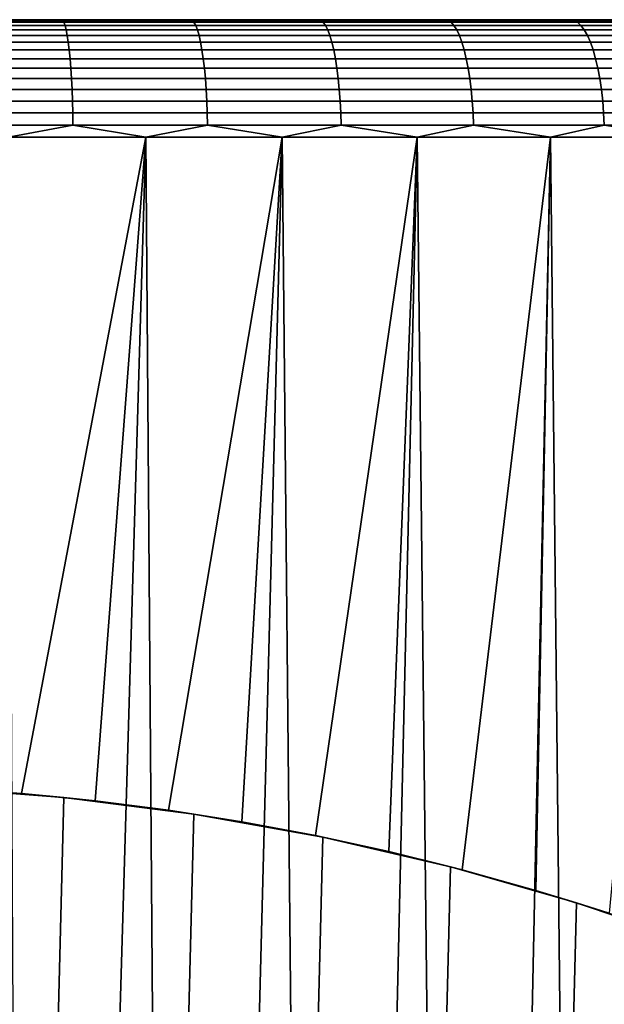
# Model space of a CAD drawing. Header units: metres. Extents: x -244 to 24, y -123 to 0.
# Tile 135 of 146: x 2 to 7, y -8 to 0. Entities that reach past the tile are written whole.
import ezdxf

# ---------------------------------------------------------------- set-up
doc = ezdxf.new("R2010")
doc.units = ezdxf.units.M
doc.layers.add('solid_10_231_103_000', color=7, linetype='CONTINUOUS')

msp = doc.modelspace()

# ---------------------------------------------------------------- linework, layer by layer
at = {"layer": 'solid_10_231_103_000'}
for points in [[(22.472092, 0, -1.120664), (-22.472095, 0, -1.120581), (-22.5, 0)], [(-22.472092, 0, 1.120664), (22.5, 0), (22.472092, 0, -1.120664), (-22.5, 0)], [(22.388384, 0, -2.23806), (-22.388397, 0, -2.237929), (-22.472095, 0, -1.120581), (22.472092, 0, -1.120664)], [(-22.472092, 0, 1.120664), (22.472095, 0, 1.120581), (22.5, 0)], [(-22.388384, 0, 2.23806), (22.388397, 0, 2.237929), (22.472095, 0, 1.120581), (-22.472092, 0, 1.120664)], [(22.248899, 0, -3.35201), (-22.248922, 0, -3.351865), (-22.388397, 0, -2.237929), (22.388384, 0, -2.23806)], [(-22.248899, 0, 3.35201), (22.248922, 0, 3.351865), (22.388397, 0, 2.237929), (-22.388384, 0, 2.23806)], [(22.054171, 0, -4.456761), (-22.054203, 0, -4.456601), (-22.248922, 0, -3.351865), (22.248899, 0, -3.35201)], [(-22.054171, 0, 4.456761), (22.054203, 0, 4.456601), (22.248922, 0, 3.351865), (-22.248899, 0, 3.35201)], [(21.804642, 0, -5.550444), (-21.804688, 0, -5.550268), (-22.054203, 0, -4.456601), (22.054171, 0, -4.456761)], [(-21.804642, 0, 5.550444), (21.804688, 0, 5.550268), (22.054203, 0, 4.456601), (-22.054171, 0, 4.456761)], [(21.500732, 0, -6.630823), (-21.500792, 0, -6.630632), (-21.804688, 0, -5.550268), (21.804642, 0, -5.550444)], [(-21.500732, 0, 6.630823), (21.500792, 0, 6.630632), (21.804688, 0, 5.550268), (-21.804642, 0, 5.550444)], [(21.14356, 0, -7.694097), (-21.143629, 0, -7.693903), (-21.500792, 0, -6.630632), (21.500732, 0, -6.630823)], [(-21.14356, 0, 7.694097), (21.143629, 0, 7.693903), (21.500792, 0, 6.630632), (-21.500732, 0, 6.630823)], [(20.733658, 0, -8.73873), (-20.733736, 0, -8.738544), (-21.143629, 0, -7.693903), (21.14356, 0, -7.694097)], [(-20.733658, 0, 8.73873), (20.733736, 0, 8.738544), (21.143629, 0, 7.693903), (-21.14356, 0, 7.694097)], [(20.272249, 0, -9.761401), (-20.272335, 0, -9.761222), (-20.733736, 0, -8.738544), (20.733658, 0, -8.73873)], [(-20.272249, 0, 9.761401), (20.272335, 0, 9.761222), (20.733736, 0, 8.738544), (-20.733658, 0, 8.73873)], [(19.760582, 0, -10.759602), (-19.760675, 0, -10.759429), (-20.272335, 0, -9.761222), (20.272249, 0, -9.761401)], [(-19.760582, 0, 10.759602), (19.760675, 0, 10.759429), (20.272335, 0, 9.761222), (-20.272249, 0, 9.761401)], [(19.199461, 0, -11.731596), (-19.199562, 0, -11.731429), (-19.760675, 0, -10.759429), (19.760582, 0, -10.759602)], [(-19.199461, 0, 11.731596), (19.199562, 0, 11.731429), (19.760675, 0, 10.759429), (-19.760582, 0, 10.759602)], [(18.590912, 0, -12.673873), (-18.591021, 0, -12.673712), (-19.199562, 0, -11.731429), (19.199461, 0, -11.731596)], [(-18.590912, 0, 12.673873), (18.591021, 0, 12.673712), (19.199562, 0, 11.731429), (-19.199461, 0, 11.731596)], [(17.936037, 0, -13.584866), (-17.936155, 0, -13.584708), (-18.591021, 0, -12.673712), (18.590912, 0, -12.673873)], [(-17.936037, 0, 13.584866), (17.936155, 0, 13.584708), (18.591021, 0, 12.673712), (-18.590912, 0, 12.673873)], [(17.236383, 0, -14.462238), (-17.236509, 0, -14.462088), (-17.936155, 0, -13.584708), (17.936037, 0, -13.584866)], [(-17.236383, 0, 14.462238), (17.236509, 0, 14.462088), (17.936155, 0, 13.584708), (-17.936037, 0, 13.584866)], [(17.236383, 0, -14.462238), (-16.494371, 0, -15.303106), (-17.236509, 0, -14.462088)], [(-17.236383, 0, 14.462238), (16.494371, 0, 15.303106), (17.236509, 0, 14.462088)], [(-17.236383, 0, 14.462238), (-16.494238, 0, 15.30325), (16.494371, 0, 15.303106)], [(16.494238, 0, -15.30325), (-15.710802, 0, -16.106539), (-16.494371, 0, -15.303106)], [(17.236383, 0, -14.462238), (16.494238, 0, -15.30325), (-16.494371, 0, -15.303106)], [(-16.494238, 0, 15.30325), (15.710802, 0, 16.106539), (16.494371, 0, 15.303106)], [(-16.494238, 0, 15.30325), (-15.710662, 0, 16.106676), (15.710802, 0, 16.106539)], [(15.710662, 0, -16.106676), (-14.88844, 0, -16.869598), (-15.710802, 0, -16.106539)], [(16.494238, 0, -15.30325), (15.710662, 0, -16.106676), (-15.710802, 0, -16.106539)], [(-15.710662, 0, 16.106676), (14.88844, 0, 16.869598), (15.710802, 0, 16.106539)], [(-15.710662, 0, 16.106676), (-14.888293, 0, 16.869728), (14.88844, 0, 16.869598)], [(14.888293, 0, -16.869728), (-14.029154, 0, -17.590696), (-14.88844, 0, -16.869598)], [(15.710662, 0, -16.106676), (14.888293, 0, -16.869728), (-14.88844, 0, -16.869598)], [(-14.888293, 0, 16.869728), (14.029154, 0, 17.590696), (14.88844, 0, 16.869598)], [(-14.888293, 0, 16.869728), (-14.029001, 0, 17.590818), (14.029154, 0, 17.590696)], [(14.029001, 0, -17.590818), (-13.134534, 0, -18.268373), (-14.029154, 0, -17.590696)], [(14.888293, 0, -16.869728), (14.029001, 0, -17.590818), (-14.029154, 0, -17.590696)], [(-14.029001, 0, 17.590818), (13.134534, 0, 18.268373), (14.029154, 0, 17.590696)], [(-14.029001, 0, 17.590818), (-13.134375, 0, 18.268488), (13.134534, 0, 18.268373)], [(13.134375, 0, -18.268488), (-12.207783, 0, -18.900242), (-13.134534, 0, -18.268373)], [(14.029001, 0, -17.590818), (13.134375, 0, -18.268488), (-13.134534, 0, -18.268373)], [(-13.134375, 0, 18.268488), (12.207783, 0, 18.900242), (13.134534, 0, 18.268373)], [(-13.134375, 0, 18.268488), (-12.207619, 0, 18.900349), (12.207783, 0, 18.900242)], [(12.207619, 0, -18.900349), (-11.250356, 0, -19.485367), (-12.207783, 0, -18.900242)], [(13.134375, 0, -18.268488), (12.207619, 0, -18.900349), (-12.207783, 0, -18.900242)], [(-12.207619, 0, 18.900349), (11.250356, 0, 19.485367), (12.207783, 0, 18.900242)], [(-12.207619, 0, 18.900349), (-11.250186, 0, 19.485464), (11.250356, 0, 19.485367)], [(11.250186, 0, -19.485464), (-10.264923, 0, -20.021999), (-11.250356, 0, -19.485367)], [(12.207619, 0, -18.900349), (11.250186, 0, -19.485464), (-11.250356, 0, -19.485367)], [(-11.250186, 0, 19.485464), (10.264923, 0, 20.021999), (11.250356, 0, 19.485367)], [(-11.250186, 0, 19.485464), (-10.264749, 0, 20.022089), (10.264923, 0, 20.021999)], [(10.264749, 0, -20.022089), (-9.254344, 0, -20.508696), (-10.264923, 0, -20.021999)], [(11.250186, 0, -19.485464), (10.264749, 0, -20.022089), (-10.264923, 0, -20.021999)], [(-10.264749, 0, 20.022089), (9.254344, 0, 20.508696), (10.264923, 0, 20.021999)], [(-10.264749, 0, 20.022089), (-9.254166, 0, 20.508776), (9.254344, 0, 20.508696)], [(9.254166, 0, -20.508776), (-8.220157, 0, -20.94466), (-9.254344, 0, -20.508696)], [(10.264749, 0, -20.022089), (9.254166, 0, -20.508776), (-9.254344, 0, -20.508696)], [(-9.254166, 0, 20.508776), (8.220157, 0, 20.94466), (9.254344, 0, 20.508696)], [(-9.254166, 0, 20.508776), (-8.219975, 0, 20.944731), (8.220157, 0, 20.94466)], [(8.219975, 0, -20.944731), (-7.166049, 0, -21.328308), (-8.220157, 0, -20.94466)], [(9.254166, 0, -20.508776), (8.219975, 0, -20.944731), (-8.220157, 0, -20.94466)], [(-8.219975, 0, 20.944731), (7.166049, 0, 21.328308), (8.220157, 0, 20.94466)], [(-8.219975, 0, 20.944731), (-7.165865, 0, 21.328371), (7.166049, 0, 21.328308)], [(7.165865, 0, -21.328371), (-6.094081, 0, -21.658995), (-7.166049, 0, -21.328308)], [(8.219975, 0, -20.944731), (7.165865, 0, -21.328371), (-7.166049, 0, -21.328308)], [(-7.165865, 0, 21.328371), (6.094081, 0, 21.658995), (7.166049, 0, 21.328308)], [(-7.165865, 0, 21.328371), (-6.093895, 0, 21.659048), (6.094081, 0, 21.658995)], [(5.006382, 0, -21.93594), (-5.006568, 0, -21.935898), (-6.094081, 0, -21.658995)], [(6.093895, 0, -21.659048), (5.006382, 0, -21.93594), (-6.094081, 0, -21.658995)], [(7.165865, 0, -21.328371), (6.093895, 0, -21.659048), (-6.094081, 0, -21.658995)], [(-6.093895, 0, 21.659048), (-5.006382, 0, 21.93594), (6.094081, 0, 21.658995)], [(3.907051, 0, -22.158163), (-3.907239, 0, -22.158129), (-5.006568, 0, -21.935898)], [(5.006382, 0, -21.93594), (3.907051, 0, -22.158163), (-5.006568, 0, -21.935898)], [(-5.006382, 0, 21.93594), (5.006568, 0, 21.935898), (6.094081, 0, 21.658995)], [(-5.006382, 0, 21.93594), (-3.907051, 0, 22.158163), (5.006568, 0, 21.935898)], [(2.797493, 0, -22.325411), (-2.797681, 0, -22.325388), (-3.907239, 0, -22.158129)], [(3.907051, 0, -22.158163), (2.797493, 0, -22.325411), (-3.907239, 0, -22.158129)], [(-3.907051, 0, 22.158163), (3.907239, 0, 22.158129), (5.006568, 0, 21.935898)], [(-3.907051, 0, 22.158163), (-2.797493, 0, 22.325411), (3.907239, 0, 22.158129)], [(2.797493, 0, -22.325411), (1.681219, 0, -22.43708), (-2.797681, 0, -22.325388)], [(-2.797493, 0, 22.325411), (2.797681, 0, 22.325388), (3.907239, 0, 22.158129)], [(-2.797493, 0, 22.325411), (-1.681219, 0, 22.43708), (2.797681, 0, 22.325388)], [(-1.681219, 0, 22.43708), (1.681407, 0, 22.437065), (2.797681, 0, 22.325388)], [(2.215631, -0.005478, -22.495682), (1.109152, -0.005478, -22.577301), (1.681219, 0, -22.43708)], [(1.109152, -0.005478, 22.577301), (2.215631, -0.005478, 22.495682), (1.681407, 0, 22.437065)], [(2.215631, -0.005478, -22.495682), (1.681219, 0, -22.43708), (2.797493, 0, -22.325411)], [(2.215631, -0.005478, 22.495682), (2.797681, 0, 22.325388), (1.681407, 0, 22.437065)], [(3.316773, -0.005478, -22.359869), (2.215631, -0.005478, -22.495682), (2.797493, 0, -22.325411)], [(2.215631, -0.005478, 22.495682), (3.316773, -0.005478, 22.359869), (2.797681, 0, 22.325388)], [(3.316773, -0.005478, -22.359869), (2.797493, 0, -22.325411), (3.907051, 0, -22.158163)], [(3.316773, -0.005478, 22.359869), (3.907239, 0, 22.158129), (2.797681, 0, 22.325388)], [(4.409925, -0.005478, -22.170189), (3.316773, -0.005478, -22.359869), (3.907051, 0, -22.158163)], [(3.316773, -0.005478, 22.359869), (4.409925, -0.005478, 22.170189), (3.907239, 0, 22.158129)], [(4.409925, -0.005478, -22.170189), (3.907051, 0, -22.158163), (5.006382, 0, -21.93594)], [(4.409925, -0.005478, 22.170189), (5.006568, 0, 21.935898), (3.907239, 0, 22.158129)], [(5.492453, -0.005478, -21.927099), (4.409925, -0.005478, -22.170189), (5.006382, 0, -21.93594)], [(4.409925, -0.005478, 22.170189), (5.492453, -0.005478, 21.927099), (5.006568, 0, 21.935898)], [(5.492453, -0.005478, -21.927099), (5.006382, 0, -21.93594), (6.093895, 0, -21.659048)], [(5.492453, -0.005478, 21.927099), (6.094081, 0, 21.658995), (5.006568, 0, 21.935898)], [(6.561748, -0.005478, -21.631186), (5.492453, -0.005478, -21.927099), (6.093895, 0, -21.659048)], [(5.492453, -0.005478, 21.927099), (6.561748, -0.005478, 21.631186), (6.094081, 0, 21.658995)], [(6.561748, -0.005478, -21.631186), (6.093895, 0, -21.659048), (7.165865, 0, -21.328371)], [(6.561748, -0.005478, 21.631186), (7.166049, 0, 21.328308), (6.094081, 0, 21.658995)], [(7.615236, -0.005478, -21.283159), (6.561748, -0.005478, -21.631186), (7.165865, 0, -21.328371)], [(6.561748, -0.005478, 21.631186), (7.615236, -0.005478, 21.283159), (7.166049, 0, 21.328308)], [(2.225775, -0.021874, -22.598669), (1.114229, -0.021874, -22.680662), (1.109152, -0.005478, -22.577301), (2.215631, -0.005478, -22.495682)], [(1.114229, -0.021874, 22.680662), (2.225775, -0.021874, 22.598669), (2.215631, -0.005478, 22.495682), (1.109152, -0.005478, 22.577301)], [(2.235694, -0.049008, -22.699383), (1.119195, -0.049008, -22.781742), (1.114229, -0.021874, -22.680662), (2.225775, -0.021874, -22.598669)], [(1.119195, -0.049008, 22.781742), (2.235694, -0.049008, 22.699383), (2.225775, -0.021874, 22.598669), (1.114229, -0.021874, 22.680662)], [(2.245281, -0.086582, -22.796721), (1.123994, -0.086582, -22.879431), (1.119195, -0.049008, -22.781742), (2.235694, -0.049008, -22.699383)], [(1.123994, -0.086582, 22.879431), (2.245281, -0.086582, 22.796721), (2.235694, -0.049008, 22.699383), (1.119195, -0.049008, 22.781742)], [(3.331958, -0.021874, -22.462234), (2.225775, -0.021874, -22.598669), (2.215631, -0.005478, -22.495682), (3.316773, -0.005478, -22.359869)], [(2.225775, -0.021874, 22.598669), (3.331958, -0.021874, 22.462234), (3.316773, -0.005478, 22.359869), (2.215631, -0.005478, 22.495682)], [(3.346807, -0.049008, -22.562342), (2.235694, -0.049008, -22.699383), (2.225775, -0.021874, -22.598669), (3.331958, -0.021874, -22.462234)], [(2.235694, -0.049008, 22.699383), (3.346807, -0.049008, 22.562342), (3.331958, -0.021874, 22.462234), (2.225775, -0.021874, 22.598669)], [(3.361158, -0.086582, -22.65909), (2.245281, -0.086582, -22.796721), (2.235694, -0.049008, -22.699383), (3.346807, -0.049008, -22.562342)], [(2.245281, -0.086582, 22.796721), (3.361158, -0.086582, 22.65909), (3.346807, -0.049008, 22.562342), (2.235694, -0.049008, 22.699383)], [(4.430114, -0.021874, -22.271687), (3.331958, -0.021874, -22.462234), (3.316773, -0.005478, -22.359869), (4.409925, -0.005478, -22.170189)], [(3.331958, -0.021874, 22.462234), (4.430114, -0.021874, 22.271687), (4.409925, -0.005478, 22.170189), (3.316773, -0.005478, 22.359869)], [(4.449857, -0.049008, -22.370943), (3.346807, -0.049008, -22.562342), (3.331958, -0.021874, -22.462234), (4.430114, -0.021874, -22.271687)], [(3.346807, -0.049008, 22.562342), (4.449857, -0.049008, 22.370943), (4.430114, -0.021874, 22.271687), (3.331958, -0.021874, 22.462234)], [(4.468939, -0.086582, -22.466871), (3.361158, -0.086582, -22.65909), (3.346807, -0.049008, -22.562342), (4.449857, -0.049008, -22.370943)], [(3.361158, -0.086582, 22.65909), (4.468939, -0.086582, 22.466871), (4.449857, -0.049008, 22.370943), (3.346807, -0.049008, 22.562342)], [(5.517597, -0.021874, -22.027483), (4.430114, -0.021874, -22.271687), (4.409925, -0.005478, -22.170189), (5.492453, -0.005478, -21.927099)], [(4.430114, -0.021874, 22.271687), (5.517597, -0.021874, 22.027483), (5.492453, -0.005478, 21.927099), (4.409925, -0.005478, 22.170189)], [(5.542187, -0.049008, -22.125652), (4.449857, -0.049008, -22.370943), (4.430114, -0.021874, -22.271687), (5.517597, -0.021874, -22.027483)], [(4.449857, -0.049008, 22.370943), (5.542187, -0.049008, 22.125652), (5.517597, -0.021874, 22.027483), (4.430114, -0.021874, 22.271687)], [(5.565953, -0.086582, -22.22053), (4.468939, -0.086582, -22.466871), (4.449857, -0.049008, -22.370943), (5.542187, -0.049008, -22.125652)], [(4.468939, -0.086582, 22.466871), (5.565953, -0.086582, 22.22053), (5.542187, -0.049008, 22.125652), (4.449857, -0.049008, 22.370943)], [(6.591789, -0.021874, -21.730215), (5.517597, -0.021874, -22.027483), (5.492453, -0.005478, -21.927099), (6.561748, -0.005478, -21.631186)], [(5.517597, -0.021874, 22.027483), (6.591789, -0.021874, 21.730215), (6.561748, -0.005478, 21.631186), (5.492453, -0.005478, 21.927099)], [(6.621166, -0.049008, -21.827059), (5.542187, -0.049008, -22.125652), (5.517597, -0.021874, -22.027483), (6.591789, -0.021874, -21.730215)], [(5.542187, -0.049008, 22.125652), (6.621166, -0.049008, 21.827059), (6.591789, -0.021874, 21.730215), (5.517597, -0.021874, 22.027483)], [(6.649558, -0.086582, -21.920654), (5.565953, -0.086582, -22.22053), (5.542187, -0.049008, -22.125652), (6.621166, -0.049008, -21.827059)], [(5.565953, -0.086582, 22.22053), (6.649558, -0.086582, 21.920654), (6.621166, -0.049008, 21.827059), (5.542187, -0.049008, 22.125652)], [(7.6501, -0.021874, -21.380596), (6.591789, -0.021874, -21.730215), (6.561748, -0.005478, -21.631186), (7.615236, -0.005478, -21.283159)], [(6.591789, -0.021874, 21.730215), (7.6501, -0.021874, 21.380596), (7.615236, -0.005478, 21.283159), (6.561748, -0.005478, 21.631186)], [(7.684194, -0.049008, -21.475882), (6.621166, -0.049008, -21.827059), (6.591789, -0.021874, -21.730215), (7.6501, -0.021874, -21.380596)], [(6.621166, -0.049008, 21.827059), (7.684194, -0.049008, 21.475882), (7.6501, -0.021874, 21.380596), (6.591789, -0.021874, 21.730215)], [(7.717144, -0.086582, -21.567972), (6.649558, -0.086582, -21.920654), (6.621166, -0.049008, -21.827059), (7.684194, -0.049008, -21.475882)], [(6.649558, -0.086582, 21.920654), (7.717144, -0.086582, 21.567972), (7.684194, -0.049008, 21.475882), (6.621166, -0.049008, 21.827059)], [(2.25443, -0.134184, -22.88961), (1.128574, -0.134184, -22.972658), (1.123994, -0.086582, -22.879431), (2.245281, -0.086582, -22.796721)], [(1.128574, -0.134184, 22.972658), (2.25443, -0.134184, 22.88961), (2.245281, -0.086582, 22.796721), (1.123994, -0.086582, 22.879431)], [(2.26304, -0.191291, -22.977034), (1.132885, -0.191291, -23.060398), (1.128574, -0.134184, -22.972658), (2.25443, -0.134184, -22.88961)], [(1.132885, -0.191291, 23.060398), (2.26304, -0.191291, 22.977034), (2.25443, -0.134184, 22.88961), (1.128574, -0.134184, 22.972658)], [(3.374854, -0.134184, -22.751419), (2.25443, -0.134184, -22.88961), (2.245281, -0.086582, -22.796721), (3.361158, -0.086582, -22.65909)], [(2.25443, -0.134184, 22.88961), (3.374854, -0.134184, 22.751419), (3.361158, -0.086582, 22.65909), (2.245281, -0.086582, 22.796721)], [(3.387744, -0.191291, -22.838314), (2.26304, -0.191291, -22.977034), (2.25443, -0.134184, -22.88961), (3.374854, -0.134184, -22.751419)], [(2.26304, -0.191291, 22.977034), (3.387744, -0.191291, 22.838314), (3.374854, -0.134184, 22.751419), (2.25443, -0.134184, 22.88961)], [(4.487148, -0.134184, -22.558416), (3.374854, -0.134184, -22.751419), (3.361158, -0.086582, -22.65909), (4.468939, -0.086582, -22.466871)], [(3.374854, -0.134184, 22.751419), (4.487148, -0.134184, 22.558416), (4.468939, -0.086582, 22.466871), (3.361158, -0.086582, 22.65909)], [(4.504286, -0.191291, -22.644575), (3.387744, -0.191291, -22.838314), (3.374854, -0.134184, -22.751419), (4.487148, -0.134184, -22.558416)], [(3.387744, -0.191291, 22.838314), (4.504286, -0.191291, 22.644575), (4.487148, -0.134184, 22.558416), (3.374854, -0.134184, 22.751419)], [(5.588632, -0.134184, -22.311071), (4.487148, -0.134184, -22.558416), (4.468939, -0.086582, -22.466871), (5.565953, -0.086582, -22.22053)], [(4.487148, -0.134184, 22.558416), (5.588632, -0.134184, 22.311071), (5.565953, -0.086582, 22.22053), (4.468939, -0.086582, 22.466871)], [(5.609977, -0.191291, -22.396284), (4.504286, -0.191291, -22.644575), (4.487148, -0.134184, -22.558416), (5.588632, -0.134184, -22.311071)], [(4.504286, -0.191291, 22.644575), (5.609977, -0.191291, 22.396284), (5.588632, -0.134184, 22.311071), (4.487148, -0.134184, 22.558416)], [(6.676653, -0.134184, -22.009975), (5.588632, -0.134184, -22.311071), (5.565953, -0.086582, -22.22053), (6.649558, -0.086582, -21.920654)], [(5.588632, -0.134184, 22.311071), (6.676653, -0.134184, 22.009975), (6.649558, -0.086582, 21.920654), (5.565953, -0.086582, 22.22053)], [(6.702153, -0.191291, -22.094038), (5.609977, -0.191291, -22.396284), (5.588632, -0.134184, -22.311071), (6.676653, -0.134184, -22.009975)], [(5.609977, -0.191291, 22.396284), (6.702153, -0.191291, 22.094038), (6.676653, -0.134184, 22.009975), (5.588632, -0.134184, 22.311071)], [(7.748589, -0.134184, -21.655855), (6.676653, -0.134184, -22.009975), (6.649558, -0.086582, -21.920654), (7.717144, -0.086582, -21.567972)], [(6.676653, -0.134184, 22.009975), (7.748589, -0.134184, 21.655855), (7.717144, -0.086582, 21.567972), (6.649558, -0.086582, 21.920654)], [(7.778183, -0.191291, -21.738565), (6.702153, -0.191291, -22.094038), (6.676653, -0.134184, -22.009975), (7.748589, -0.134184, -21.655855)], [(6.702153, -0.191291, 22.094038), (7.778183, -0.191291, 21.738565), (7.748589, -0.134184, 21.655855), (6.676653, -0.134184, 22.009975)], [(2.271018, -0.257276, -23.058029), (1.136878, -0.257276, -23.141689), (1.132885, -0.191291, -23.060398), (2.26304, -0.191291, -22.977034)], [(1.136878, -0.257276, 23.141689), (2.271018, -0.257276, 23.058029), (2.26304, -0.191291, 22.977034), (1.132885, -0.191291, 23.060398)], [(3.399686, -0.257276, -22.918821), (2.271018, -0.257276, -23.058029), (2.26304, -0.191291, -22.977034), (3.387744, -0.191291, -22.838314)], [(2.271018, -0.257276, 23.058029), (3.399686, -0.257276, 22.918821), (3.387744, -0.191291, 22.838314), (2.26304, -0.191291, 22.977034)], [(4.520164, -0.257276, -22.7244), (3.399686, -0.257276, -22.918821), (3.387744, -0.191291, -22.838314), (4.504286, -0.191291, -22.644575)], [(3.399686, -0.257276, 22.918821), (4.520164, -0.257276, 22.7244), (4.504286, -0.191291, 22.644575), (3.387744, -0.191291, 22.838314)], [(5.629753, -0.257276, -22.475233), (4.520164, -0.257276, -22.7244), (4.504286, -0.191291, -22.644575), (5.609977, -0.191291, -22.396284)], [(4.520164, -0.257276, 22.7244), (5.629753, -0.257276, 22.475233), (5.609977, -0.191291, 22.396284), (4.504286, -0.191291, 22.644575)], [(6.725779, -0.257276, -22.171923), (5.629753, -0.257276, -22.475233), (5.609977, -0.191291, -22.396284), (6.702153, -0.191291, -22.094038)], [(5.629753, -0.257276, 22.475233), (6.725779, -0.257276, 22.171923), (6.702153, -0.191291, 22.094038), (5.609977, -0.191291, 22.396284)], [(7.805602, -0.257276, -21.815197), (6.725779, -0.257276, -22.171923), (6.702153, -0.191291, -22.094038), (7.778183, -0.191291, -21.738565)], [(6.725779, -0.257276, 22.171923), (7.805602, -0.257276, 21.815197), (7.778183, -0.191291, 21.738565), (6.702153, -0.191291, 22.094038)], [(2.278275, -0.331414, -23.13171), (1.140511, -0.331414, -23.215637), (1.136878, -0.257276, -23.141689), (2.271018, -0.257276, -23.058029)], [(1.140511, -0.331414, 23.215637), (2.278275, -0.331414, 23.13171), (2.271018, -0.257276, 23.058029), (1.136878, -0.257276, 23.141689)], [(2.284731, -0.412893, -23.197268), (1.143743, -0.412893, -23.281431), (1.140511, -0.331414, -23.215637), (2.278275, -0.331414, -23.13171)], [(1.143743, -0.412893, 23.281431), (2.284731, -0.412893, 23.197268), (2.278275, -0.331414, 23.13171), (1.140511, -0.331414, 23.215637)], [(3.41055, -0.331414, -22.992058), (2.278275, -0.331414, -23.13171), (2.271018, -0.257276, -23.058029), (3.399686, -0.257276, -22.918821)], [(2.278275, -0.331414, 23.13171), (3.41055, -0.331414, 22.992058), (3.399686, -0.257276, 22.918821), (2.271018, -0.257276, 23.058029)], [(3.420215, -0.412893, -23.057219), (2.284731, -0.412893, -23.197268), (2.278275, -0.331414, -23.13171), (3.41055, -0.331414, -22.992058)], [(2.284731, -0.412893, 23.197268), (3.420215, -0.412893, 23.057219), (3.41055, -0.331414, 22.992058), (2.278275, -0.331414, 23.13171)], [(4.534608, -0.331414, -22.797016), (3.41055, -0.331414, -22.992058), (3.399686, -0.257276, -22.918821), (4.520164, -0.257276, -22.7244)], [(3.41055, -0.331414, 22.992058), (4.534608, -0.331414, 22.797016), (4.520164, -0.257276, 22.7244), (3.399686, -0.257276, 22.918821)], [(4.54746, -0.412893, -22.861624), (3.420215, -0.412893, -23.057219), (3.41055, -0.331414, -22.992058), (4.534608, -0.331414, -22.797016)], [(3.420215, -0.412893, 23.057219), (4.54746, -0.412893, 22.861624), (4.534608, -0.331414, 22.797016), (3.41055, -0.331414, 22.992058)], [(5.647743, -0.331414, -22.547052), (4.534608, -0.331414, -22.797016), (4.520164, -0.257276, -22.7244), (5.629753, -0.257276, -22.475233)], [(4.534608, -0.331414, 22.797016), (5.647743, -0.331414, 22.547052), (5.629753, -0.257276, 22.475233), (4.520164, -0.257276, 22.7244)], [(5.663749, -0.412893, -22.610952), (4.54746, -0.412893, -22.861624), (4.534608, -0.331414, -22.797016), (5.647743, -0.331414, -22.547052)], [(4.54746, -0.412893, 22.861624), (5.663749, -0.412893, 22.610952), (5.647743, -0.331414, 22.547052), (4.534608, -0.331414, 22.797016)], [(6.747271, -0.331414, -22.242771), (5.647743, -0.331414, -22.547052), (5.629753, -0.257276, -22.475233), (6.725779, -0.257276, -22.171923)], [(5.647743, -0.331414, 22.547052), (6.747271, -0.331414, 22.242771), (6.725779, -0.257276, 22.171923), (5.629753, -0.257276, 22.475233)], [(6.766393, -0.412893, -22.305809), (5.663749, -0.412893, -22.610952), (5.647743, -0.331414, -22.547052), (6.747271, -0.331414, -22.242771)], [(5.663749, -0.412893, 22.610952), (6.766393, -0.412893, 22.305809), (6.747271, -0.331414, 22.242771), (5.647743, -0.331414, 22.547052)], [(7.830545, -0.331414, -21.884907), (6.747271, -0.331414, -22.242771), (6.725779, -0.257276, -22.171923), (7.805602, -0.257276, -21.815197)], [(6.747271, -0.331414, 22.242771), (7.830545, -0.331414, 21.884907), (7.805602, -0.257276, 21.815197), (6.725779, -0.257276, 22.171923)], [(7.852737, -0.412893, -21.94693), (6.766393, -0.412893, -22.305809), (6.747271, -0.331414, -22.242771), (7.830545, -0.331414, -21.884907)], [(6.766393, -0.412893, 22.305809), (7.852737, -0.412893, 21.94693), (7.830545, -0.331414, 21.884907), (6.747271, -0.331414, 22.242771)], [(2.290317, -0.500816, -23.253981), (1.14654, -0.500816, -23.33835), (1.143743, -0.412893, -23.281431), (2.284731, -0.412893, -23.197268)], [(1.14654, -0.500816, 23.33835), (2.290317, -0.500816, 23.253981), (2.284731, -0.412893, 23.197268), (1.143743, -0.412893, 23.281431)], [(3.428577, -0.500816, -23.113588), (2.290317, -0.500816, -23.253981), (2.284731, -0.412893, -23.197268), (3.420215, -0.412893, -23.057219)], [(2.290317, -0.500816, 23.253981), (3.428577, -0.500816, 23.113588), (3.420215, -0.412893, 23.057219), (2.284731, -0.412893, 23.197268)], [(4.558577, -0.500816, -22.917515), (3.428577, -0.500816, -23.113588), (3.420215, -0.412893, -23.057219), (4.54746, -0.412893, -22.861624)], [(3.428577, -0.500816, 23.113588), (4.558577, -0.500816, 22.917515), (4.54746, -0.412893, 22.861624), (3.420215, -0.412893, 23.057219)], [(5.677596, -0.500816, -22.666231), (4.558577, -0.500816, -22.917515), (4.54746, -0.412893, -22.861624), (5.663749, -0.412893, -22.610952)], [(4.558577, -0.500816, 22.917515), (5.677596, -0.500816, 22.666231), (5.663749, -0.412893, 22.610952), (4.54746, -0.412893, 22.861624)], [(6.782936, -0.500816, -22.360342), (5.677596, -0.500816, -22.666231), (5.663749, -0.412893, -22.610952), (6.766393, -0.412893, -22.305809)], [(5.677596, -0.500816, 22.666231), (6.782936, -0.500816, 22.360342), (6.766393, -0.412893, 22.305809), (5.663749, -0.412893, 22.610952)], [(7.871935, -0.500816, -22.000586), (6.782936, -0.500816, -22.360342), (6.766393, -0.412893, -22.305809), (7.852737, -0.412893, -21.94693)], [(6.782936, -0.500816, 22.360342), (7.871935, -0.500816, 22.000586), (7.852737, -0.412893, 21.94693), (6.766393, -0.412893, 22.305809)], [(2.294971, -0.59422, -23.301226), (1.148869, -0.59422, -23.385767), (1.14654, -0.500816, -23.33835), (2.290317, -0.500816, -23.253981)], [(1.148869, -0.59422, 23.385767), (2.294971, -0.59422, 23.301226), (2.290317, -0.500816, 23.253981), (1.14654, -0.500816, 23.33835)], [(3.435543, -0.59422, -23.160549), (2.294971, -0.59422, -23.301226), (2.290317, -0.500816, -23.253981), (3.428577, -0.500816, -23.113588)], [(2.294971, -0.59422, 23.301226), (3.435543, -0.59422, 23.160549), (3.428577, -0.500816, 23.113588), (2.290317, -0.500816, 23.253981)], [(4.567839, -0.59422, -22.964079), (3.435543, -0.59422, -23.160549), (3.428577, -0.500816, -23.113588), (4.558577, -0.500816, -22.917515)], [(3.435543, -0.59422, 23.160549), (4.567839, -0.59422, 22.964079), (4.558577, -0.500816, 22.917515), (3.428577, -0.500816, 23.113588)], [(5.689131, -0.59422, -22.712284), (4.567839, -0.59422, -22.964079), (4.558577, -0.500816, -22.917515), (5.677596, -0.500816, -22.666231)], [(4.567839, -0.59422, 22.964079), (5.689131, -0.59422, 22.712284), (5.677596, -0.500816, 22.666231), (4.558577, -0.500816, 22.917515)], [(6.796717, -0.59422, -22.405773), (5.689131, -0.59422, -22.712284), (5.677596, -0.500816, -22.666231), (6.782936, -0.500816, -22.360342)], [(5.689131, -0.59422, 22.712284), (6.796717, -0.59422, 22.405773), (6.782936, -0.500816, 22.360342), (5.677596, -0.500816, 22.666231)], [(7.887929, -0.59422, -22.045286), (6.796717, -0.59422, -22.405773), (6.782936, -0.500816, -22.360342), (7.871935, -0.500816, -22.000586)], [(6.796717, -0.59422, 22.405773), (7.887929, -0.59422, 22.045286), (7.871935, -0.500816, 22.000586), (6.782936, -0.500816, 22.360342)], [(2.29864, -0.692079, -23.338488), (1.150706, -0.692079, -23.423164), (1.148869, -0.59422, -23.385767), (2.294971, -0.59422, -23.301226)], [(1.150706, -0.692079, 23.423164), (2.29864, -0.692079, 23.338488), (2.294971, -0.59422, 23.301226), (1.148869, -0.59422, 23.385767)], [(3.441037, -0.692079, -23.197586), (2.29864, -0.692079, -23.338488), (2.294971, -0.59422, -23.301226), (3.435543, -0.59422, -23.160549)], [(2.29864, -0.692079, 23.338488), (3.441037, -0.692079, 23.197586), (3.435543, -0.59422, 23.160549), (2.294971, -0.59422, 23.301226)], [(4.575143, -0.692079, -23.000799), (3.441037, -0.692079, -23.197586), (3.435543, -0.59422, -23.160549), (4.567839, -0.59422, -22.964079)], [(3.441037, -0.692079, 23.197586), (4.575143, -0.692079, 23.000799), (4.567839, -0.59422, 22.964079), (3.435543, -0.59422, 23.160549)], [(5.698228, -0.692079, -22.748602), (4.575143, -0.692079, -23.000799), (4.567839, -0.59422, -22.964079), (5.689131, -0.59422, -22.712284)], [(4.575143, -0.692079, 23.000799), (5.698228, -0.692079, 22.748602), (5.689131, -0.59422, 22.712284), (4.567839, -0.59422, 22.964079)], [(6.807586, -0.692079, -22.441603), (5.698228, -0.692079, -22.748602), (5.689131, -0.59422, -22.712284), (6.796717, -0.59422, -22.405773)], [(5.698228, -0.692079, 22.748602), (6.807586, -0.692079, 22.441603), (6.796717, -0.59422, 22.405773), (5.689131, -0.59422, 22.712284)], [(7.900543, -0.692079, -22.080538), (6.807586, -0.692079, -22.441603), (6.796717, -0.59422, -22.405773), (7.887929, -0.59422, -22.045286)], [(6.807586, -0.692079, 22.441603), (7.900543, -0.692079, 22.080538), (7.887929, -0.59422, 22.045286), (6.796717, -0.59422, 22.405773)], [(2.301286, -0.793318, -23.365353), (1.152031, -0.793318, -23.450127), (1.150706, -0.692079, -23.423164), (2.29864, -0.692079, -23.338488)], [(1.152031, -0.793318, 23.450127), (2.301286, -0.793318, 23.365353), (2.29864, -0.692079, 23.338488), (1.150706, -0.692079, 23.423164)], [(3.444998, -0.793318, -23.224289), (2.301286, -0.793318, -23.365353), (2.29864, -0.692079, -23.338488), (3.441037, -0.692079, -23.197586)], [(2.301286, -0.793318, 23.365353), (3.444998, -0.793318, 23.224289), (3.441037, -0.692079, 23.197586), (2.29864, -0.692079, 23.338488)], [(4.58041, -0.793318, -23.027277), (3.444998, -0.793318, -23.224289), (3.441037, -0.692079, -23.197586), (4.575143, -0.692079, -23.000799)], [(3.444998, -0.793318, 23.224289), (4.58041, -0.793318, 23.027277), (4.575143, -0.692079, 23.000799), (3.441037, -0.692079, 23.197586)], [(5.704788, -0.793318, -22.77479), (4.58041, -0.793318, -23.027277), (4.575143, -0.692079, -23.000799), (5.698228, -0.692079, -22.748602)], [(4.58041, -0.793318, 23.027277), (5.704788, -0.793318, 22.77479), (5.698228, -0.692079, 22.748602), (4.575143, -0.692079, 23.000799)], [(6.815422, -0.793318, -22.467436), (5.704788, -0.793318, -22.77479), (5.698228, -0.692079, -22.748602), (6.807586, -0.692079, -22.441603)], [(5.704788, -0.793318, 22.77479), (6.815422, -0.793318, 22.467436), (6.807586, -0.692079, 22.441603), (5.698228, -0.692079, 22.748602)], [(7.909637, -0.793318, -22.105955), (6.815422, -0.793318, -22.467436), (6.807586, -0.692079, -22.441603), (7.900543, -0.692079, -22.080538)], [(6.815422, -0.793318, 22.467436), (7.909637, -0.793318, 22.105955), (7.900543, -0.692079, 22.080538), (6.807586, -0.692079, 22.441603)], [(2.30288, -0.896826, -23.381531), (1.152828, -0.896826, -23.466362), (1.152031, -0.793318, -23.450127), (2.301286, -0.793318, -23.365353)], [(1.152828, -0.896826, 23.466362), (2.30288, -0.896826, 23.381531), (2.301286, -0.793318, 23.365353), (1.152031, -0.793318, 23.450127)], [(3.447383, -0.896826, -23.24037), (2.30288, -0.896826, -23.381531), (2.301286, -0.793318, -23.365353), (3.444998, -0.793318, -23.224289)], [(2.30288, -0.896826, 23.381531), (3.447383, -0.896826, 23.24037), (3.444998, -0.793318, 23.224289), (2.301286, -0.793318, 23.365353)], [(4.583581, -0.896826, -23.043221), (3.447383, -0.896826, -23.24037), (3.444998, -0.793318, -23.224289), (4.58041, -0.793318, -23.027277)], [(3.447383, -0.896826, 23.24037), (4.583581, -0.896826, 23.043221), (4.58041, -0.793318, 23.027277), (3.444998, -0.793318, 23.224289)], [(5.708737, -0.896826, -22.790558), (4.583581, -0.896826, -23.043221), (4.58041, -0.793318, -23.027277), (5.704788, -0.793318, -22.77479)], [(4.583581, -0.896826, 23.043221), (5.708737, -0.896826, 22.790558), (5.704788, -0.793318, 22.77479), (4.58041, -0.793318, 23.027277)], [(6.820141, -0.896826, -22.48299), (5.708737, -0.896826, -22.790558), (5.704788, -0.793318, -22.77479), (6.815422, -0.793318, -22.467436)], [(5.708737, -0.896826, 22.790558), (6.820141, -0.896826, 22.48299), (6.815422, -0.793318, 22.467436), (5.704788, -0.793318, 22.77479)], [(7.915113, -0.896826, -22.121262), (6.820141, -0.896826, -22.48299), (6.815422, -0.793318, -22.467436), (7.909637, -0.793318, -22.105955)], [(6.820141, -0.896826, 22.48299), (7.915113, -0.896826, 22.121262), (7.909637, -0.793318, 22.105955), (6.815422, -0.793318, 22.467436)], [(1.152828, -0.896826, 23.466362), (1.756158, -1, 23.43429), (2.30288, -0.896826, 23.381531)], [(1.756159, -1, -23.43429), (1.152828, -0.896826, -23.466362), (2.30288, -0.896826, -23.381531)], [(2.30288, -0.896826, 23.381531), (1.756158, -1, 23.43429), (2.922078, -1, 23.317621)], [(2.92208, -1, -23.317621), (1.756159, -1, -23.43429), (2.30288, -0.896826, -23.381531)], [(2.30288, -0.896826, 23.381531), (2.922078, -1, 23.317621), (3.447383, -0.896826, 23.24037)], [(2.92208, -1, -23.317621), (2.30288, -0.896826, -23.381531), (3.447383, -0.896826, -23.24037)], [(3.447383, -0.896826, 23.24037), (2.922078, -1, 23.317621), (4.080734, -1, 23.142982)], [(4.080735, -1, -23.142982), (2.92208, -1, -23.317621), (3.447383, -0.896826, -23.24037)], [(3.447383, -0.896826, 23.24037), (4.080734, -1, 23.142982), (4.583581, -0.896826, 23.043221)], [(4.080735, -1, -23.142982), (3.447383, -0.896826, -23.24037), (4.583581, -0.896826, -23.043221)], [(4.583581, -0.896826, 23.043221), (4.080734, -1, 23.142982), (5.229245, -1, 22.910805)], [(5.229246, -1, -22.910805), (4.080735, -1, -23.142982), (4.583581, -0.896826, -23.043221)], [(4.583581, -0.896826, 23.043221), (5.229245, -1, 22.910805), (5.708737, -0.896826, 22.790558)], [(5.229246, -1, -22.910805), (4.583581, -0.896826, -23.043221), (5.708737, -0.896826, -22.790558)], [(5.708737, -0.896826, 22.790558), (5.229245, -1, 22.910805), (6.364755, -1, 22.621668)], [(6.364756, -1, -22.621668), (5.229246, -1, -22.910805), (5.708737, -0.896826, -22.790558)], [(5.708737, -0.896826, 22.790558), (6.364755, -1, 22.621668), (6.820141, -0.896826, 22.48299)], [(6.364756, -1, -22.621668), (5.708737, -0.896826, -22.790558), (6.820141, -0.896826, -22.48299)], [(6.820141, -0.896826, 22.48299), (6.364755, -1, 22.621668), (7.484439, -1, 22.276291)], [(7.484441, -1, -22.276291), (6.364756, -1, -22.621668), (6.820141, -0.896826, -22.48299)], [(6.820141, -0.896826, 22.48299), (7.484439, -1, 22.276291), (7.915113, -0.896826, 22.121262)], [(7.484441, -1, -22.276291), (6.820141, -0.896826, -22.48299), (7.915113, -0.896826, -22.121262)], [(1.24208, -6.535073, -23.467152), (1.756159, -1, -23.43429), (2.92208, -1, -23.317621), (1.865922, -6.579301, -23.425804)], [(1.834275, -17.141016, 23.428305), (2.442842, -17.251238, 23.372688), (2.922078, -1, 23.317621), (1.756158, -1, 23.43429)], [(1.865922, -6.579301, -23.425804), (2.92208, -1, -23.317621), (2.49077, -6.641439, -23.367628)], [(2.442842, -17.251238, 23.372688), (3.048644, -17.393751, 23.301411), (2.922078, -1, 23.317621)], [(2.49077, -6.641439, -23.367628), (2.92208, -1, -23.317621), (4.080735, -1, -23.142982), (3.115311, -6.721683, -23.292591)], [(3.048644, -17.393751, 23.301411), (3.650907, -17.568851, 23.21467), (4.080734, -1, 23.142982), (2.922078, -1, 23.317621)], [(3.115311, -6.721683, -23.292591), (4.080735, -1, -23.142982), (3.739574, -6.82012, -23.200552)], [(3.650907, -17.568851, 23.21467), (4.24738, -17.776756, 23.112978), (4.080734, -1, 23.142982)], [(3.739574, -6.82012, -23.200552), (4.080735, -1, -23.142982), (5.229246, -1, -22.910805), (4.364189, -6.937224, -23.091208)], [(4.24738, -17.776756, 23.112978), (4.838069, -18.018579, 22.996588), (5.229245, -1, 22.910805), (4.080734, -1, 23.142982)], [(4.364189, -6.937224, -23.091208), (5.229246, -1, -22.910805), (4.988608, -7.073005, -22.964403)], [(4.838069, -18.018579, 22.996588), (5.422072, -18.294781, 22.865938), (5.229245, -1, 22.910805)], [(4.988608, -7.073005, -22.964403), (5.229246, -1, -22.910805), (6.364756, -1, -22.621668), (5.613486, -7.228258, -22.819702)], [(5.422072, -18.294781, 22.865938), (5.996181, -18.605486, 22.722143), (6.364755, -1, 22.621668), (5.229245, -1, 22.910805)], [(5.613486, -7.228258, -22.819702), (6.364756, -1, -22.621668), (6.238199, -7.402919, -22.656895)], [(5.996181, -18.605486, 22.722143), (6.557404, -18.950169, 22.566578), (6.364755, -1, 22.621668)], [(6.238199, -7.402919, -22.656895), (6.364756, -1, -22.621668), (7.484441, -1, -22.276291), (6.862265, -7.597652, -22.47575)], [(6.557404, -18.950169, 22.566578), (7.103673, -19.328472, 22.400621), (7.484439, -1, 22.276291), (6.364755, -1, 22.621668)], [(2.225581, -6.612873, -100), (1.114764, -50.471729, -100), (0, -50.5, -100), (1.114764, -6.528271, -100)], [(1.24208, -6.535073, -23.467152), (1.865922, -6.579301, -23.425804), (2.225581, -6.612873, -100), (1.114764, -6.528271, -100)], [(3.33126, -6.753675, -100), (2.225581, -50.387127, -100), (1.114764, -50.471729, -100), (2.225581, -6.612873, -100)], [(1.865922, -6.579301, -23.425804), (2.49077, -6.641439, -23.367628), (2.225581, -6.612873, -100)], [(2.49077, -6.641439, -23.367628), (3.115311, -6.721683, -23.292591), (3.33126, -6.753675, -100), (2.225581, -6.612873, -100)], [(4.428752, -6.950395, -100), (3.33126, -50.246326, -100), (2.225581, -50.387127, -100), (3.33126, -6.753675, -100)], [(3.115311, -6.721683, -23.292591), (3.739574, -6.82012, -23.200552), (3.33126, -6.753675, -100)], [(3.739574, -6.82012, -23.200552), (4.364189, -6.937224, -23.091208), (4.428752, -6.950395, -100), (3.33126, -6.753675, -100)], [(4.364189, -6.937224, -23.091208), (4.988608, -7.073005, -22.964403), (5.514266, -7.202288, -100), (4.428752, -6.950395, -100)], [(5.514266, -7.202288, -100), (4.428752, -50.049606, -100), (3.33126, -50.246326, -100), (4.428752, -6.950395, -100)], [(4.988608, -7.073005, -22.964403), (5.613486, -7.228258, -22.819702), (5.514266, -7.202288, -100)], [(6.585739, -7.508861, -100), (5.514266, -49.79771, -100), (4.428752, -50.049606, -100), (5.514266, -7.202288, -100)], [(5.613486, -7.228258, -22.819702), (6.238199, -7.402919, -22.656895), (6.585739, -7.508861, -100), (5.514266, -7.202288, -100)], [(6.238199, -7.402919, -22.656895), (6.862265, -7.597652, -22.47575), (6.585739, -7.508861, -100)], [(7.640936, -7.869552, -100), (6.585739, -49.491138, -100), (5.514266, -49.79771, -100), (6.585739, -7.508861, -100)], [(6.862265, -7.597652, -22.47575), (7.484827, -7.812284, -22.276161), (7.640936, -7.869552, -100), (6.585739, -7.508861, -100)], [(8.67577, -8.282908, -100), (7.640936, -49.130447, -100), (6.585739, -49.491138, -100), (7.640936, -7.869552, -100)]]:
    msp.add_3dface(points, dxfattribs=at)

doc.saveas('drawing.dxf')
